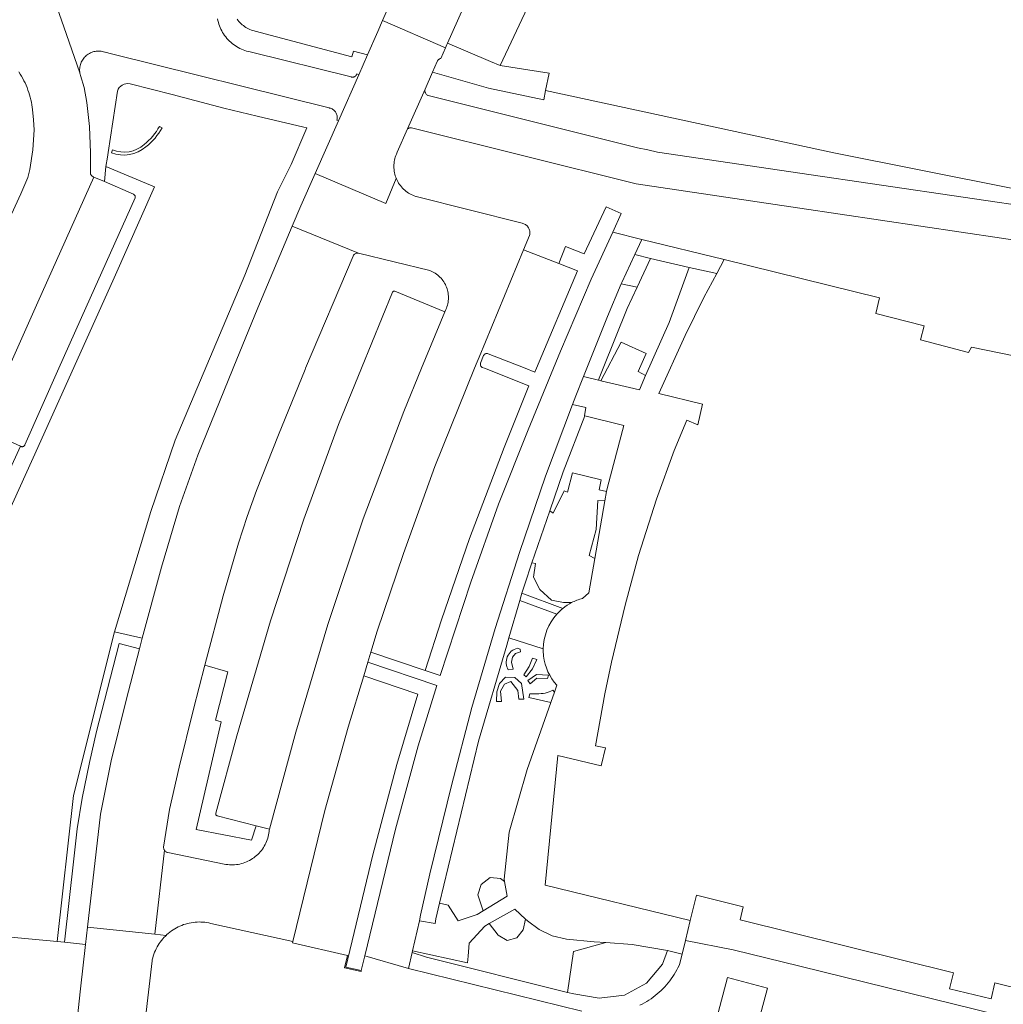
# Model space of a CAD drawing. Extents: x 152825 to 164088, y 457113 to 463005.
# Tile 38 of 256: x 156422 to 156520, y 458936 to 459035. Entities that reach past the tile are written whole.
import ezdxf

# ---------------------------------------------------------------- set-up
doc = ezdxf.new("R2010")
doc.units = 0
doc.header["$LTSCALE"] = 0.5
for name, color, linetype, lineweight in [('B-PV-VH-GESLOTENVERHARDING_KUNSTSTOF-GV', 251, 'CONTINUOUS', 18), ('B-PV-VH-ONVERHARD-GV', 251, 'CONTINUOUS', 18), ('B-PV-VH-ONVERHARD_BOOMSCHORS-GV', 251, 'CONTINUOUS', 18), ('B-PV-VH-ONVERHARD_ZAND-GV', 251, 'CONTINUOUS', 18), ('B-PV-VH-OPENVERHARDING_BETONSTRAATSTEEN-GV', 251, 'CONTINUOUS', 18), ('B-PV-VH-OPENVERHARDING_STRAATBAKSTEEN-GV', 251, 'CONTINUOUS', 18)]:
    doc.layers.add(name, color=color, linetype=linetype, lineweight=lineweight)

msp = doc.modelspace()

# ---------------------------------------------------------------- linework, layer by layer
at = {"layer": 'B-PV-VH-GESLOTENVERHARDING_KUNSTSTOF-GV', "flags": 128}
for points in [[(156479.555, 458981.023), (156478.982, 458981.3), (156479.689, 458983.916), (156479.847, 458986.813), (156480.562, 458986.761), (156480.728, 458987.703), (156479.985, 458987.876), (156480.169, 458988.86), (156477.317, 458989.571), (156476.826, 458987.632), (156476.474, 458987.762), (156475.377, 458985.542), (156475.053, 458985.762), (156473.276, 458980.588), (156473.635, 458980.511), (156473.415, 458979.13), (156474.068, 458977.918), (156475.224, 458976.832), (156476.422, 458976.607), (156477.236, 458976.603)], [(156478.317, 458977.03), (156478.948, 458977.564), (156479.555, 458981.023)]]:
    msp.add_lwpolyline(points, dxfattribs=at)
at = {"layer": 'B-PV-VH-GESLOTENVERHARDING_KUNSTSTOF-GV'}
msp.add_lwpolyline([(156477.236, 458976.603, -0.054483), (156478.317, 458977.03)], format="xyb", dxfattribs=at)
at = {"layer": 'B-PV-VH-ONVERHARD-GV'}
for points in [[(156436.1, 459024.164, -0.100593), (156434.557, 459022.358)], [(156434.749, 459022.128, 0.100183), (156436.362, 459024.018)], [(156431.293, 459021.534, 0.285889), (156434.749, 459022.128)], [(156434.557, 459022.358, -0.286912), (156431.406, 459021.812)]]:
    msp.add_lwpolyline(points, format="xyb", dxfattribs=at)
at = {"layer": 'B-PV-VH-ONVERHARD-GV', "flags": 128}
for points in [[(156436.362, 459024.018), (156436.1, 459024.164)], [(156431.406, 459021.812), (156431.293, 459021.534)]]:
    msp.add_lwpolyline(points, dxfattribs=at)
at = {"layer": 'B-PV-VH-ONVERHARD_BOOMSCHORS-GV', "flags": 128}
msp.add_lwpolyline([(156486.789, 458941.85), (156483.265, 458942.468), (156480.639, 458942.651), (156477.421, 458941.76), (156476.818, 458937.68), (156477.445, 458937.523), (156479.98, 458937.101), (156482.505, 458937.417), (156484.707, 458938.591), (156486.306, 458940.512)], close=True, dxfattribs=at)
at = {"layer": 'B-PV-VH-ONVERHARD_ZAND-GV', "flags": 128}
for points in [[(156463.35, 459029.58), (156468.923, 459027.976), (156474.444, 459026.801), (156474.636, 459027.732), (156474.996, 459029.483), (156470.102, 459030.231), (156469.151, 459030.639), (156464.851, 459032.482), (156464.785, 459032.334), (156464.645, 459032.021), (156464.162, 459030.942), (156464.116, 459030.93), (156464.059, 459030.907), (156464.005, 459030.877), (156463.976, 459030.855), (156463.956, 459030.84), (156463.912, 459030.797), (156463.873, 459030.749), (156463.842, 459030.696), (156463.822, 459030.652)], [(156482.187, 459015.45), (156480.68, 459016.142), (156478.495, 459011.428), (156476.612, 459012.164), (156475.97, 459010.467), (156477.817, 459009.726), (156473.711, 459000), (156473.553, 458999.626), (156472.596, 459000), (156468.895, 459001.446), (156468.85, 459001.467), (156468.802, 459001.48), (156468.753, 459001.486), (156468.704, 459001.483), (156468.655, 459001.473), (156468.609, 459001.455), (156468.567, 459001.43), (156468.529, 459001.398), (156468.496, 459001.361), (156468.47, 459001.319), (156468.451, 459001.272), (156468.15, 459000.524), (156468.134, 459000.475), (156468.126, 459000.423), (156468.125, 459000.372), (156468.133, 459000.32), (156468.148, 459000.271), (156468.171, 459000.224), (156468.201, 459000.181), (156468.236, 459000.144), (156468.278, 459000.112), (156468.313, 459000.092), (156468.545, 459000), (156472.972, 458998.246), (156470.486, 458992.099), (156467.038, 458983.003), (156464.257, 458974.878), (156462.617, 458969.828), (156464.099, 458969.327), (156467.18, 458978.659), (156469.944, 458986.421), (156472.882, 458993.857), (156475.427, 459000), (156476.133, 459001.704), (156479.181, 459008.92), (156481.331, 459013.59)], [(156492.462, 459010.856), (156484.247, 459012.875), (156483.55, 459011.379), (156485.099, 459010.977), (156488.981, 459010.061), (156489.428, 459009.955), (156491.718, 459009.463)], [(156455.958, 459011.507), (156455.89, 459011.508), (156455.823, 459011.5), (156455.757, 459011.485), (156455.693, 459011.462), (156455.632, 459011.431), (156455.576, 459011.394), (156455.524, 459011.351), (156455.477, 459011.301), (156455.437, 459011.247), (156455.416, 459011.211), (156450.675, 459000), (156450.622, 458999.874), (156447.96, 458993.363), (156445.791, 458987.802), (156444.834, 458985.217), (156443.998, 458982.534), (156442.468, 458977.281), (156440.609, 458970.36), (156442.933, 458969.701), (156441.674, 458964.869), (156442.263, 458964.7), (156439.762, 458953.948), (156445.286, 458952.868), (156445.749, 458954.321), (156441.852, 458955.319), (156441.825, 458955.331), (156441.79, 458955.354), (156441.759, 458955.383), (156441.735, 458955.418), (156441.718, 458955.456), (156441.708, 458955.497), (156441.706, 458955.539), (156441.712, 458955.581), (156443.816, 458963.312), (156447.178, 458974.785), (156450.519, 458984.942), (156453.97, 458994.386), (156456.252, 459000), (156459.341, 459007.601), (156459.35, 459007.618), (156459.375, 459007.651), (156459.405, 459007.679), (156459.44, 459007.7), (156459.479, 459007.714), (156459.519, 459007.72), (156459.56, 459007.718), (156459.6, 459007.708), (156464.591, 459005.656), (156464.679, 459005.871), (156464.738, 459006.011), (156464.79, 459006.155), (156464.834, 459006.3), (156464.871, 459006.448), (156464.9, 459006.598), (156464.92, 459006.749), (156464.933, 459006.9), (156464.938, 459007.053), (156464.935, 459007.205), (156464.924, 459007.357), (156464.905, 459007.508), (156464.878, 459007.658), (156464.843, 459007.806), (156464.801, 459007.952), (156464.75, 459008.096), (156464.693, 459008.237), (156464.628, 459008.375), (156464.556, 459008.509), (156464.477, 459008.639), (156464.391, 459008.765), (156464.299, 459008.886), (156464.2, 459009.003), (156464.095, 459009.113), (156463.985, 459009.219), (156463.87, 459009.318), (156463.749, 459009.411), (156463.624, 459009.498), (156463.494, 459009.578), (156463.361, 459009.651), (156463.223, 459009.716), (156463.083, 459009.775), (156463.07, 459009.78)], [(156483.772, 459008.12), (156482.188, 459008.445), (156480.825, 459005.187), (156478.74, 459000), (156478.407, 458999.172), (156479.907, 458998.821), (156479.988, 458999.033), (156480.376, 459000), (156482.783, 459005.99)], [(156482.189, 459002.598), (156480.162, 458998.761), (156483.995, 458997.863), (156484.622, 458999.29), (156483.868, 458999.67), (156484.678, 459001.49)], [(156464.06, 458946.602), (156467.937, 458962.771), (156470.754, 458972.361), (156470.966, 458973.081), (156472.059, 458976.805), (156472.273, 458977.533), (156472.546, 458978.461), (156473.276, 458980.588), (156475.053, 458985.762), (156476.39, 458989.656), (156478.537, 458995.251), (156478.504, 458995.259), (156478.653, 458996.103), (156477.316, 458996.403), (156474.623, 458989.24), (156472.016, 458981.62), (156469.585, 458974.026), (156467.263, 458966.124), (156465.243, 458958.348), (156463.091, 458949.516), (156462.159, 458945.379), (156462.033, 458944.822), (156463.626, 458944.562), (156463.679, 458945.015)], [(156434.382, 458973.044), (156431.599, 458973.67), (156427.505, 458957.344), (156425.895, 458942.758), (156426.627, 458942.69), (156427.546, 458951.003), (156427.894, 458954.007), (156428.38, 458957.084), (156429.118, 458960.623), (156429.826, 458963.728), (156430.606, 458966.816), (156432.074, 458972.505), (156434.104, 458971.98), (156434.349, 458972.922)], [(156463.772, 458968.326), (156456.898, 458970.656), (156456.487, 458969.299), (156461.877, 458967.455), (156459.773, 458960.429), (156457.387, 458951.416), (156454.693, 458940.214), (156456.238, 458939.857), (156456.598, 458941.34), (156459.658, 458953.965), (156461.923, 458962.288)], [(156473.745, 458970.939), (156473.338, 458971.063), (156473.001, 458970.221), (156472.479, 458969.404), (156472.706, 458969.179), (156473.319, 458969.997)], [(156470.236, 458966.744), (156470.15, 458967.752), (156470.537, 458968.453), (156471.18, 458968.716), (156471.87, 458967.824), (156471.951, 458966.947), (156472.46, 458966.974), (156472.235, 458968.532), (156471.559, 458969.117), (156470.637, 458969.145), (156470.034, 458968.528), (156469.758, 458967.705), (156469.742, 458966.744)], [(156474.809, 458969.025), (156474.924, 458969.357), (156473.727, 458969.418), (156472.849, 458968.831), (156473.092, 458968.48), (156473.747, 458969.065)], [(156470.527, 458948.746), (156470.127, 458949.045), (156469.118, 458949.142), (156468.202, 458948.462), (156467.878, 458947.429), (156468.393, 458945.835), (156470.785, 458947.291)], [(156472.638, 458945.007), (156471.56, 458945.99), (156468.99, 458944.547), (156469.894, 458943.39), (156470.788, 458942.86), (156471.753, 458943.142), (156472.409, 458943.919)]]:
    msp.add_lwpolyline(points, close=True, dxfattribs=at)
for points in [[(156473.415, 458979.13), (156473.635, 458980.511), (156473.276, 458980.588), (156472.546, 458978.461), (156472.273, 458977.533), (156476.36, 458976.024)], [(156477.236, 458976.603), (156476.422, 458976.607), (156475.224, 458976.832), (156474.068, 458977.918), (156473.415, 458979.13)], [(156475.766, 458975.46), (156472.059, 458976.805), (156470.966, 458973.081), (156474.396, 458971.985)], [(156470.901, 458969.889), (156471.403, 458969.973), (156471.24, 458970.661), (156471.33, 458971.154), (156471.616, 458971.512), (156472.117, 458971.696), (156472.088, 458971.965)], [(156472.088, 458971.965), (156471.817, 458972.046)], [(156475.508, 458967.664), (156475.36, 458967.867)], [(156473.763, 458967.506), (156473.048, 458967.482), (156472.958, 458967.115), (156475.147, 458966.636), (156475.508, 458967.664)], [(156484.051, 458936.393), (156484.281, 458936.51), (156484.508, 458936.635), (156484.731, 458936.766), (156484.95, 458936.904), (156485.165, 458937.049), (156485.374, 458937.201), (156485.58, 458937.359), (156485.78, 458937.523), (156485.975, 458937.693), (156486.164, 458937.869), (156486.348, 458938.051), (156486.527, 458938.239), (156486.699, 458938.432), (156486.865, 458938.63), (156487.026, 458938.833), (156487.179, 458939.041), (156487.327, 458939.254), (156487.467, 458939.472), (156487.601, 458939.693), (156487.728, 458939.919), (156487.848, 458940.148), (156487.961, 458940.381), (156488.006, 458940.479), (156488.256, 458941.5), (156486.792, 458941.858), (156486.789, 458941.85), (156486.306, 458940.512), (156484.707, 458938.591), (156482.505, 458937.417), (156479.98, 458937.101), (156477.445, 458937.523), (156476.818, 458937.68), (156462.763, 458941.195), (156461.321, 458941.663), (156460.96, 458940.059), (156478.251, 458935.812)]]:
    msp.add_lwpolyline(points, dxfattribs=at)
at = {"layer": 'B-PV-VH-ONVERHARD_ZAND-GV'}
for points in [[(156476.36, 458976.024, -0.049916), (156477.236, 458976.603)], [(156474.396, 458971.985, -0.181085), (156475.766, 458975.46)], [(156471.817, 458972.046, 0.506136), (156470.901, 458969.889)], [(156475.36, 458967.867, -0.139716), (156473.763, 458967.506)]]:
    msp.add_lwpolyline(points, format="xyb", dxfattribs=at)
at = {"layer": 'B-PV-VH-OPENVERHARDING_BETONSTRAATSTEEN-GV', "flags": 128}
for points in [[(156458.895, 459035.918), (156458.372, 459034.73), (156464.645, 459032.021), (156464.785, 459032.334), (156464.851, 459032.482), (156473.244, 459051.25), (156466.895, 459054.071)], [(156470.102, 459030.231), (156474.722, 459040.078), (156478.509, 459048.718), (156477.453, 459049.196), (156477.44, 459049.202), (156473.837, 459050.899), (156473.817, 459050.909), (156473.761, 459050.942), (156473.709, 459050.981), (156473.663, 459051.027), (156473.623, 459051.078), (156473.589, 459051.134), (156473.562, 459051.194), (156473.543, 459051.256), (156473.531, 459051.32), (156473.527, 459051.385), (156473.532, 459051.45), (156473.544, 459051.514), (156473.564, 459051.576), (156473.38, 459051.189), (156473.244, 459051.25), (156464.851, 459032.482), (156469.151, 459030.639)], [(156456.864, 459031.311), (156455.987, 459029.319), (156453.96, 459024.72), (156451.642, 459019.461), (156458.689, 459016.466), (156459.725, 459018.968), (156459.682, 459019.077), (156459.631, 459019.227), (156459.588, 459019.38), (156459.553, 459019.535), (156459.525, 459019.691), (156459.506, 459019.848), (156459.494, 459020.006), (156459.49, 459020.165), (156459.495, 459020.323), (156459.507, 459020.482), (156459.527, 459020.639), (156459.556, 459020.795), (156459.592, 459020.949), (156459.636, 459021.102), (156459.687, 459021.252), (156459.746, 459021.399), (156459.834, 459021.599), (156460.849, 459023.904), (156462.607, 459027.894), (156463.35, 459029.58), (156463.822, 459030.652), (156463.842, 459030.696), (156463.873, 459030.749), (156463.912, 459030.797), (156463.956, 459030.84), (156463.976, 459030.855), (156464.005, 459030.877), (156464.059, 459030.907), (156464.116, 459030.93), (156464.162, 459030.942), (156464.645, 459032.021), (156458.372, 459034.73), (156457.884, 459033.623)], [(156458.689, 459016.466), (156451.642, 459019.461), (156450.211, 459016.214), (156449.354, 459014.181), (156455.958, 459011.507), (156463.07, 459009.78), (156463.083, 459009.775), (156463.223, 459009.716), (156463.361, 459009.651), (156463.494, 459009.578), (156463.624, 459009.498), (156463.749, 459009.411), (156463.87, 459009.318), (156463.985, 459009.219), (156464.095, 459009.113), (156464.2, 459009.003), (156464.299, 459008.886), (156464.391, 459008.765), (156464.477, 459008.639), (156464.556, 459008.509), (156464.628, 459008.375), (156464.693, 459008.237), (156464.75, 459008.096), (156464.801, 459007.952), (156464.843, 459007.806), (156464.878, 459007.658), (156464.905, 459007.508), (156464.924, 459007.357), (156464.935, 459007.205), (156464.938, 459007.053), (156464.933, 459006.9), (156464.92, 459006.749), (156464.9, 459006.598), (156464.871, 459006.448), (156464.834, 459006.3), (156464.79, 459006.155), (156464.738, 459006.011), (156464.679, 459005.871), (156464.591, 459005.656), (156462.262, 459000), (156460.484, 458995.682), (156456.426, 458984.974), (156452.904, 458974.409), (156449.706, 458963.683), (156447.088, 458953.979), (156447.05, 458953.839), (156447.041, 458953.75), (156447.018, 458953.578), (156446.988, 458953.408), (156446.949, 458953.24), (156446.902, 458953.073), (156446.848, 458952.908), (156446.787, 458952.747), (156446.718, 458952.588), (156446.641, 458952.433), (156446.558, 458952.281), (156446.468, 458952.133), (156446.37, 458951.99), (156446.267, 458951.851), (156446.157, 458951.718), (156446.041, 458951.589), (156445.92, 458951.466), (156445.792, 458951.349), (156445.66, 458951.238), (156445.522, 458951.133), (156445.38, 458951.034), (156445.233, 458950.942), (156445.082, 458950.857), (156444.928, 458950.779), (156444.77, 458950.709), (156444.609, 458950.645), (156444.445, 458950.589), (156444.279, 458950.541), (156444.111, 458950.501), (156443.941, 458950.468), (156443.769, 458950.443), (156443.597, 458950.426), (156443.424, 458950.418), (156443.251, 458950.417), (156443.078, 458950.424), (156442.906, 458950.439), (156442.734, 458950.462), (156442.564, 458950.493), (156436.943, 458951.636), (156436.896, 458951.647), (156436.834, 458951.669), (156436.775, 458951.698), (156436.721, 458951.735), (156436.671, 458951.777), (156436.627, 458951.826), (156436.589, 458951.879), (156435.636, 458943.496), (156436.755, 458943.377), (156436.826, 458943.445), (156436.973, 458943.574), (156437.126, 458943.698), (156437.284, 458943.815), (156437.446, 458943.926), (156437.613, 458944.03), (156437.784, 458944.127), (156437.958, 458944.217), (156438.136, 458944.3), (156438.318, 458944.375), (156438.502, 458944.444), (156438.689, 458944.504), (156438.878, 458944.557), (156439.069, 458944.602), (156439.262, 458944.64), (156439.456, 458944.669), (156439.651, 458944.691), (156439.847, 458944.704), (156440.044, 458944.71), (156440.24, 458944.707), (156440.436, 458944.697), (156440.632, 458944.679), (156440.827, 458944.652), (156441.02, 458944.618), (156441.212, 458944.576), (156449.402, 458942.754), (156452.615, 458955.835), (156454.935, 458964.179), (156456.487, 458969.299), (156456.898, 458970.656), (156457.201, 458971.657), (156457.833, 458973.743), (156460.442, 458981.519), (156463.584, 458990.194), (156467.547, 459000), (156467.809, 459000.648), (156467.996, 459001.11), (156472.433, 459011.843), (156473.026, 459013.276), (156473.046, 459013.362), (156473.058, 459013.45), (156473.062, 459013.539), (156473.058, 459013.627), (156473.046, 459013.715), (156473.027, 459013.802), (156472.999, 459013.886), (156472.964, 459013.968), (156472.922, 459014.045), (156472.873, 459014.119), (156472.818, 459014.189), (156472.756, 459014.253), (156472.689, 459014.311), (156472.617, 459014.363), (156472.541, 459014.408), (156472.461, 459014.446), (156472.378, 459014.477), (156472.295, 459014.499), (156461.71, 459017.152), (156461.669, 459017.165), (156461.519, 459017.217), (156461.372, 459017.277), (156461.229, 459017.345), (156461.089, 459017.419), (156460.953, 459017.501), (156460.821, 459017.589), (156460.694, 459017.683), (156460.571, 459017.784), (156460.455, 459017.892), (156460.343, 459018.004), (156460.237, 459018.123), (156460.138, 459018.246), (156460.045, 459018.374), (156459.958, 459018.507), (156459.878, 459018.644), (156459.806, 459018.785), (156459.74, 459018.93), (156459.725, 459018.968)], [(156455.958, 459011.507), (156449.354, 459014.181), (156445.924, 459006.038), (156443.456, 459000), (156439.916, 458991.337), (156438.108, 458986.204), (156436.301, 458980.142), (156434.382, 458973.044), (156434.349, 458972.922), (156434.104, 458971.98), (156432.771, 458966.848), (156431.28, 458960.797), (156430.216, 458955.471), (156428.927, 458944.207), (156435.636, 458943.496), (156436.589, 458951.879), (156436.558, 458951.936), (156436.534, 458951.997), (156436.518, 458952.061), (156436.51, 458952.126), (156436.509, 458952.191), (156437.101, 458955.953), (156438.067, 458960.16), (156439.482, 458965.956), (156440.609, 458970.36), (156442.468, 458977.281), (156443.998, 458982.534), (156444.834, 458985.217), (156445.791, 458987.802), (156447.96, 458993.363), (156450.622, 458999.874), (156450.675, 459000), (156455.416, 459011.211), (156455.437, 459011.247), (156455.477, 459011.301), (156455.524, 459011.351), (156455.576, 459011.394), (156455.632, 459011.431), (156455.693, 459011.462), (156455.757, 459011.485), (156455.823, 459011.5), (156455.89, 459011.508)], [(156484.247, 459012.875), (156481.331, 459013.59), (156479.181, 459008.92), (156476.133, 459001.704), (156475.427, 459000), (156472.882, 458993.857), (156469.944, 458986.421), (156467.18, 458978.659), (156464.099, 458969.327), (156462.617, 458969.828), (156457.201, 458971.657), (156456.898, 458970.656), (156463.772, 458968.326), (156461.923, 458962.288), (156459.658, 458953.965), (156456.598, 458941.34), (156460.96, 458940.059), (156461.321, 458941.663), (156461.359, 458941.83), (156462.033, 458944.822), (156462.159, 458945.379), (156463.091, 458949.516), (156465.243, 458958.348), (156467.263, 458966.124), (156469.585, 458974.026), (156472.016, 458981.62), (156474.623, 458989.24), (156477.316, 458996.403), (156477.639, 458997.262), (156478.407, 458999.172), (156478.74, 459000), (156480.825, 459005.187), (156482.188, 459008.445), (156482.235, 459008.556), (156483.55, 459011.379)], [(156475.97, 459010.467), (156472.433, 459011.843), (156467.996, 459001.11), (156467.809, 459000.648), (156467.547, 459000), (156463.584, 458990.194), (156460.442, 458981.519), (156457.833, 458973.743), (156457.201, 458971.657), (156462.617, 458969.828), (156464.257, 458974.878), (156467.038, 458983.003), (156470.486, 458992.099), (156472.972, 458998.246), (156468.545, 459000), (156468.313, 459000.092), (156468.278, 459000.112), (156468.236, 459000.144), (156468.201, 459000.181), (156468.171, 459000.224), (156468.148, 459000.271), (156468.133, 459000.32), (156468.125, 459000.372), (156468.126, 459000.423), (156468.134, 459000.475), (156468.15, 459000.524), (156468.451, 459001.272), (156468.47, 459001.319), (156468.496, 459001.361), (156468.529, 459001.398), (156468.567, 459001.43), (156468.609, 459001.455), (156468.655, 459001.473), (156468.704, 459001.483), (156468.753, 459001.486), (156468.802, 459001.48), (156468.85, 459001.467), (156468.895, 459001.446), (156472.596, 459000), (156473.553, 458999.626), (156473.711, 459000), (156477.817, 459009.726)], [(156485.099, 459010.977), (156483.55, 459011.379), (156482.235, 459008.556), (156482.188, 459008.445), (156483.772, 459008.12)], [(156459.56, 459007.718), (156459.519, 459007.72), (156459.479, 459007.714), (156459.44, 459007.7), (156459.405, 459007.679), (156459.375, 459007.651), (156459.35, 459007.618), (156459.341, 459007.601), (156456.252, 459000), (156453.97, 458994.386), (156450.519, 458984.942), (156447.178, 458974.785), (156443.816, 458963.312), (156441.712, 458955.581), (156441.706, 458955.539), (156441.708, 458955.497), (156441.718, 458955.456), (156441.735, 458955.418), (156441.759, 458955.383), (156441.79, 458955.354), (156441.825, 458955.331), (156441.852, 458955.319), (156445.749, 458954.321), (156447.088, 458953.979), (156449.706, 458963.683), (156452.904, 458974.409), (156456.426, 458984.974), (156460.484, 458995.682), (156462.262, 459000), (156464.591, 459005.656), (156459.6, 459007.708)], [(156426.627, 458942.69), (156428.726, 458942.45), (156428.927, 458944.207), (156430.216, 458955.471), (156431.28, 458960.797), (156432.771, 458966.848), (156434.104, 458971.98), (156432.074, 458972.505), (156430.606, 458966.816), (156429.826, 458963.728), (156429.118, 458960.623), (156428.38, 458957.084), (156427.894, 458954.007), (156427.546, 458951.003)], [(156442.933, 458969.701), (156440.609, 458970.36), (156439.482, 458965.956), (156438.067, 458960.16), (156437.101, 458955.953), (156436.509, 458952.191), (156436.51, 458952.126), (156436.518, 458952.061), (156436.534, 458951.997), (156436.558, 458951.936), (156436.589, 458951.879), (156436.627, 458951.826), (156436.671, 458951.777), (156436.721, 458951.735), (156436.775, 458951.698), (156436.834, 458951.669), (156436.896, 458951.647), (156436.943, 458951.636), (156442.564, 458950.493), (156442.734, 458950.462), (156442.906, 458950.439), (156443.078, 458950.424), (156443.251, 458950.417), (156443.424, 458950.418), (156443.597, 458950.426), (156443.769, 458950.443), (156443.941, 458950.468), (156444.111, 458950.501), (156444.279, 458950.541), (156444.445, 458950.589), (156444.609, 458950.645), (156444.77, 458950.709), (156444.928, 458950.779), (156445.082, 458950.857), (156445.233, 458950.942), (156445.38, 458951.034), (156445.522, 458951.133), (156445.66, 458951.238), (156445.792, 458951.349), (156445.92, 458951.466), (156446.041, 458951.589), (156446.157, 458951.718), (156446.267, 458951.851), (156446.37, 458951.99), (156446.468, 458952.133), (156446.558, 458952.281), (156446.641, 458952.433), (156446.718, 458952.588), (156446.787, 458952.747), (156446.848, 458952.908), (156446.902, 458953.073), (156446.949, 458953.24), (156446.988, 458953.408), (156447.018, 458953.578), (156447.041, 458953.75), (156447.05, 458953.839), (156447.088, 458953.979), (156445.749, 458954.321), (156445.286, 458952.868), (156439.762, 458953.948), (156442.263, 458964.7), (156441.674, 458964.869)], [(156461.877, 458967.455), (156456.487, 458969.299), (156454.935, 458964.179), (156452.615, 458955.835), (156449.402, 458942.754), (156449.368, 458942.619), (156454.853, 458941.356), (156454.578, 458940.138), (156456.216, 458939.76), (156456.238, 458939.857), (156454.693, 458940.214), (156457.387, 458951.416), (156459.773, 458960.429)], [(156531.058, 458935.768), (156519.487, 458938.635), (156519.101, 458937.043), (156514.957, 458938.047), (156515.343, 458939.641), (156494.04, 458944.939), (156494.357, 458946.231), (156489.695, 458947.375), (156489.075, 458944.85), (156488.59, 458942.868), (156493.35, 458941.932), (156500, 458940.297), (156526.346, 458933.817), (156529.143, 458932.942), (156529.411, 458934.278), (156530.267, 458934.096), (156530.752, 458934.212)], [(156492.775, 458939.159), (156496.775, 458938.114), (156495.713, 458934.151), (156491.73, 458935.129)]]:
    msp.add_lwpolyline(points, close=True, dxfattribs=at)
for points in [[(156421.016, 459000), (156423.95, 459006.592), (156429.558, 459019.102), (156429.493, 459019.13), (156429.44, 459019.15), (156429.391, 459019.177), (156429.345, 459019.21), (156429.305, 459019.25), (156429.271, 459019.295), (156429.244, 459019.345), (156429.223, 459019.397), (156429.211, 459019.452), (156429.206, 459019.508), (156429.208, 459019.55), (156429.213, 459021.53), (156429.11, 459024.141), (156428.855, 459026.533), (156428.584, 459028.047), (156428.216, 459029.243), (156428.183, 459029.361), (156428.157, 459029.48), (156428.152, 459029.519), (156426.549, 459034.097), (156425.257, 459037.838)], [(156425.257, 459037.838), (156426.549, 459034.097), (156428.152, 459029.519), (156428.14, 459029.601), (156428.13, 459029.723), (156428.129, 459029.846), (156428.135, 459029.968), (156428.15, 459030.089), (156428.172, 459030.209), (156428.202, 459030.328), (156428.24, 459030.444), (156428.286, 459030.558), (156428.338, 459030.668), (156428.398, 459030.775), (156428.465, 459030.878), (156428.538, 459030.975), (156428.617, 459031.069), (156428.703, 459031.156), (156428.793, 459031.238), (156428.889, 459031.314), (156428.99, 459031.383), (156429.095, 459031.446), (156429.204, 459031.501), (156429.317, 459031.549), (156429.432, 459031.59), (156429.55, 459031.624), (156429.669, 459031.649), (156429.79, 459031.667), (156429.912, 459031.676), (156430.035, 459031.678), (156430.157, 459031.672), (156430.278, 459031.657), (156430.398, 459031.635), (156430.517, 459031.605), (156430.633, 459031.567), (156430.664, 459031.556), (156431.299, 459031.398), (156453.035, 459026), (156453.069, 459025.994), (156453.154, 459025.972), (156453.237, 459025.942), (156453.317, 459025.906), (156453.393, 459025.862), (156453.465, 459025.811), (156453.532, 459025.754), (156453.593, 459025.691), (156453.649, 459025.623), (156453.698, 459025.55), (156453.74, 459025.473), (156453.776, 459025.393), (156453.803, 459025.309), (156453.823, 459025.223), (156453.835, 459025.136), (156453.839, 459025.049), (156453.835, 459024.961), (156453.824, 459024.874), (156453.804, 459024.788), (156453.96, 459024.72), (156455.987, 459029.319), (156455.798, 459029.402), (156455.791, 459029.379), (156455.768, 459029.324), (156455.738, 459029.273), (156455.701, 459029.226), (156455.659, 459029.185), (156455.611, 459029.149), (156455.559, 459029.121), (156455.503, 459029.099), (156455.446, 459029.086), (156455.387, 459029.08), (156455.327, 459029.082), (156455.269, 459029.092), (156455.212, 459029.11), (156445.291, 459031.563), (156445.139, 459031.591), (156444.961, 459031.632), (156444.785, 459031.68), (156444.612, 459031.736), (156444.441, 459031.8), (156444.273, 459031.871), (156444.109, 459031.949), (156443.948, 459032.034), (156443.791, 459032.127), (156443.638, 459032.226), (156443.49, 459032.332), (156443.346, 459032.444), (156443.208, 459032.562), (156443.075, 459032.687), (156442.947, 459032.817), (156442.825, 459032.952), (156442.71, 459033.093), (156442.6, 459033.239), (156442.498, 459033.389), (156442.402, 459033.544), (156442.312, 459033.703), (156442.23, 459033.865), (156442.155, 459034.031), (156442.087, 459034.201), (156442.027, 459034.373), (156441.975, 459034.547), (156441.93, 459034.724), (156441.893, 459034.902)], [(156441.893, 459034.902), (156441.93, 459034.724), (156441.975, 459034.547), (156442.027, 459034.373), (156442.087, 459034.201), (156442.155, 459034.031), (156442.23, 459033.865), (156442.312, 459033.703), (156442.402, 459033.544), (156442.498, 459033.389), (156442.6, 459033.239), (156442.71, 459033.093), (156442.825, 459032.952), (156442.947, 459032.817), (156443.075, 459032.687), (156443.208, 459032.562), (156443.346, 459032.444), (156443.49, 459032.332), (156443.638, 459032.226), (156443.791, 459032.127), (156443.948, 459032.034), (156444.109, 459031.949), (156444.273, 459031.871), (156444.441, 459031.8), (156444.612, 459031.736), (156444.785, 459031.68), (156444.961, 459031.632), (156445.139, 459031.591), (156445.291, 459031.563), (156455.212, 459029.11), (156455.269, 459029.092), (156455.327, 459029.082), (156455.387, 459029.08), (156455.446, 459029.086), (156455.503, 459029.099), (156455.559, 459029.121), (156455.611, 459029.149), (156455.659, 459029.185), (156455.701, 459029.226), (156455.738, 459029.273), (156455.768, 459029.324), (156455.791, 459029.379), (156455.798, 459029.402), (156455.987, 459029.319), (156456.864, 459031.311), (156455.471, 459031.673), (156455.287, 459031.091), (156445.634, 459033.678), (156445.56, 459033.695), (156445.412, 459033.735), (156445.267, 459033.782), (156445.125, 459033.837), (156444.986, 459033.899), (156444.85, 459033.969), (156444.718, 459034.045), (156444.59, 459034.129), (156444.467, 459034.219), (156444.348, 459034.315), (156444.235, 459034.417), (156444.127, 459034.525), (156444.025, 459034.639), (156443.93, 459034.758), (156443.84, 459034.882)], [(156437.353, 459027.352), (156442.515, 459025.991), (156445.856, 459025.197), (156450.518, 459024.089), (156450.792, 459024.023), (156449.239, 459020.353), (156447.872, 459017.634), (156444.609, 459009.296), (156437.66, 458992.839), (156435.226, 458985.707), (156431.599, 458973.67), (156434.382, 458973.044), (156436.301, 458980.142), (156438.108, 458986.204), (156439.916, 458991.337), (156443.456, 459000), (156445.924, 459006.038), (156449.354, 459014.181), (156450.211, 459016.214), (156451.642, 459019.461), (156453.96, 459024.72), (156453.804, 459024.788), (156453.824, 459024.874), (156453.835, 459024.961), (156453.839, 459025.049), (156453.835, 459025.136), (156453.823, 459025.223), (156453.803, 459025.309), (156453.776, 459025.393), (156453.74, 459025.473), (156453.698, 459025.55), (156453.649, 459025.623), (156453.593, 459025.691), (156453.532, 459025.754), (156453.465, 459025.811), (156453.393, 459025.862), (156453.317, 459025.906), (156453.237, 459025.942), (156453.154, 459025.972), (156453.069, 459025.994), (156453.035, 459026), (156431.299, 459031.398), (156430.664, 459031.556), (156430.633, 459031.567), (156430.517, 459031.605), (156430.398, 459031.635), (156430.278, 459031.657), (156430.157, 459031.672), (156430.035, 459031.678), (156429.912, 459031.676), (156429.79, 459031.667), (156429.669, 459031.649), (156429.55, 459031.624), (156429.432, 459031.59), (156429.317, 459031.549), (156429.204, 459031.501), (156429.095, 459031.446), (156428.99, 459031.383), (156428.889, 459031.314), (156428.793, 459031.238), (156428.703, 459031.156), (156428.617, 459031.069), (156428.538, 459030.975), (156428.465, 459030.878), (156428.398, 459030.775), (156428.338, 459030.668), (156428.286, 459030.558), (156428.24, 459030.444), (156428.202, 459030.328), (156428.172, 459030.209), (156428.15, 459030.089), (156428.135, 459029.968), (156428.129, 459029.846), (156428.13, 459029.723), (156428.14, 459029.601), (156428.152, 459029.519), (156428.157, 459029.48), (156428.183, 459029.361), (156428.216, 459029.243), (156428.584, 459028.047), (156428.855, 459026.533), (156429.11, 459024.141), (156429.213, 459021.53), (156429.208, 459019.55), (156429.206, 459019.508), (156429.211, 459019.452), (156429.223, 459019.397), (156429.244, 459019.345), (156429.271, 459019.295), (156429.305, 459019.25), (156429.345, 459019.21), (156429.391, 459019.177), (156429.44, 459019.15), (156429.493, 459019.13), (156429.558, 459019.102), (156430.61, 459018.647), (156430.734, 459020.147), (156430.892, 459021.074), (156430.967, 459021.561), (156431.9, 459027.676)], [(156422.044, 459029.593), (156422.184, 459029.381), (156422.318, 459029.165), (156422.444, 459028.945), (156422.564, 459028.722), (156422.677, 459028.494), (156422.782, 459028.263), (156422.88, 459028.029), (156422.971, 459027.792), (156423.054, 459027.552), (156423.129, 459027.31), (156423.197, 459027.066), (156423.257, 459026.819), (156423.31, 459026.571), (156423.354, 459026.321), (156423.39, 459026.07), (156423.416, 459025.848), (156423.517, 459024.811), (156423.589, 459023.811), (156423.463, 459021.82), (156423.153, 459019.839), (156422.94, 459019.046), (156422.253, 459017.417), (156421.326, 459015.385)], [(156421.326, 459015.385), (156422.253, 459017.417), (156422.94, 459019.046), (156423.153, 459019.839), (156423.463, 459021.82), (156423.589, 459023.811), (156423.517, 459024.811), (156423.416, 459025.848), (156423.39, 459026.07), (156423.354, 459026.321), (156423.31, 459026.571), (156423.257, 459026.819), (156423.197, 459027.066), (156423.129, 459027.31), (156423.054, 459027.552), (156422.971, 459027.792), (156422.88, 459028.029), (156422.782, 459028.263), (156422.677, 459028.494), (156422.564, 459028.722), (156422.444, 459028.945), (156422.318, 459029.165), (156422.184, 459029.381), (156422.044, 459029.593)], [(156529.958, 459016.22), (156503.41, 459021.504), (156474.636, 459027.732), (156474.444, 459026.801), (156468.923, 459027.976), (156463.35, 459029.58), (156462.607, 459027.894), (156462.594, 459027.827), (156462.589, 459027.76), (156462.592, 459027.692), (156462.602, 459027.626), (156462.621, 459027.561), (156462.647, 459027.499), (156462.68, 459027.44), (156462.72, 459027.386), (156462.766, 459027.337), (156462.818, 459027.293), (156462.874, 459027.257), (156462.927, 459027.23), (156473.962, 459024.474), (156483.824, 459022.01), (156484.827, 459021.805), (156485.813, 459021.585), (156500, 459019.497), (156524.453, 459015.897)], [(156433.158, 459028.405), (156437.353, 459027.352)], [(156524.453, 459015.897), (156500, 459019.497), (156485.813, 459021.585), (156484.827, 459021.805), (156483.824, 459022.01), (156473.962, 459024.474), (156462.927, 459027.23), (156462.874, 459027.257), (156462.818, 459027.293), (156462.766, 459027.337), (156462.72, 459027.386), (156462.68, 459027.44), (156462.647, 459027.499), (156462.621, 459027.561), (156462.602, 459027.626), (156462.592, 459027.692), (156462.589, 459027.76), (156462.594, 459027.827), (156462.607, 459027.894), (156460.849, 459023.904), (156460.881, 459023.928), (156460.939, 459023.962), (156460.999, 459023.989), (156461.063, 459024.009), (156461.129, 459024.021), (156461.195, 459024.025), (156461.262, 459024.021), (156483.664, 459018.43), (156500, 459015.994), (156524.179, 459012.389)], [(156524.179, 459012.389), (156500, 459015.994), (156483.664, 459018.43), (156461.262, 459024.021), (156461.195, 459024.025), (156461.129, 459024.021), (156461.063, 459024.009), (156460.999, 459023.989), (156460.939, 459023.962), (156460.881, 459023.928), (156460.849, 459023.904), (156459.834, 459021.599), (156459.746, 459021.399), (156459.687, 459021.252), (156459.636, 459021.102), (156459.592, 459020.949), (156459.556, 459020.795), (156459.527, 459020.639), (156459.507, 459020.482), (156459.495, 459020.323), (156459.49, 459020.165), (156459.494, 459020.006), (156459.506, 459019.848), (156459.525, 459019.691), (156459.553, 459019.535), (156459.588, 459019.38), (156459.631, 459019.227), (156459.682, 459019.077), (156459.725, 459018.968), (156459.74, 459018.93), (156459.806, 459018.785), (156459.878, 459018.644), (156459.958, 459018.507), (156460.045, 459018.374), (156460.138, 459018.246), (156460.237, 459018.123), (156460.343, 459018.004), (156460.455, 459017.892), (156460.571, 459017.784), (156460.694, 459017.683), (156460.821, 459017.589), (156460.953, 459017.501), (156461.089, 459017.419), (156461.229, 459017.345), (156461.372, 459017.277), (156461.519, 459017.217), (156461.669, 459017.165), (156461.71, 459017.152), (156472.295, 459014.499), (156472.378, 459014.477), (156472.461, 459014.446), (156472.541, 459014.408), (156472.617, 459014.363), (156472.689, 459014.311), (156472.756, 459014.253), (156472.818, 459014.189), (156472.873, 459014.119), (156472.922, 459014.045), (156472.964, 459013.968), (156472.999, 459013.886), (156473.027, 459013.802), (156473.046, 459013.715), (156473.058, 459013.627), (156473.062, 459013.539), (156473.058, 459013.45), (156473.046, 459013.362), (156473.026, 459013.276), (156472.433, 459011.843), (156475.97, 459010.467), (156476.612, 459012.164), (156478.495, 459011.428), (156480.68, 459016.142), (156482.187, 459015.45), (156481.331, 459013.59), (156484.247, 459012.875), (156492.462, 459010.856), (156507.976, 459007.049), (156507.585, 459005.466), (156512.41, 459004.248), (156512.038, 459002.853), (156516.829, 459001.597), (156517.154, 459002.108), (156523.002, 459000.911)], [(156417.137, 458977.077), (156423.96, 458992.089), (156431.582, 459009.029), (156435.602, 459018.121), (156430.734, 459020.147), (156430.61, 459018.647), (156433.493, 459017.399), (156433.504, 459017.394), (156433.547, 459017.371), (156433.585, 459017.341), (156433.618, 459017.305), (156433.645, 459017.264), (156433.665, 459017.22), (156433.677, 459017.172), (156433.681, 459017.124), (156433.677, 459017.075), (156433.665, 459017.028), (156428.762, 459006.052), (156426.06, 459000), (156422.651, 458992.367), (156422.641, 458992.342), (156422.617, 458992.3), (156422.586, 458992.263), (156422.55, 458992.231), (156422.509, 458992.205), (156422.464, 458992.187), (156422.417, 458992.176), (156422.369, 458992.173), (156422.321, 458992.178), (156422.274, 458992.191), (156422.23, 458992.211), (156422.219, 458992.216), (156421.032, 458989.598)], [(156418.759, 458993.783), (156422.219, 458992.216), (156422.23, 458992.211), (156422.274, 458992.191), (156422.321, 458992.178), (156422.369, 458992.173), (156422.417, 458992.176), (156422.464, 458992.187), (156422.509, 458992.205), (156422.55, 458992.231), (156422.586, 458992.263), (156422.617, 458992.3), (156422.641, 458992.342), (156422.651, 458992.367), (156426.06, 459000), (156428.762, 459006.052), (156433.665, 459017.028), (156433.677, 459017.075), (156433.681, 459017.124), (156433.677, 459017.172), (156433.665, 459017.22), (156433.645, 459017.264), (156433.618, 459017.305), (156433.585, 459017.341), (156433.547, 459017.371), (156433.504, 459017.394), (156433.493, 459017.399), (156430.61, 459018.647), (156429.558, 459019.102), (156423.95, 459006.592), (156421.016, 459000)], [(156434.7, 458935.136), (156435.353, 458940.836), (156435.374, 458940.933), (156435.42, 458941.124), (156435.474, 458941.313), (156435.536, 458941.499), (156435.606, 458941.683), (156435.683, 458941.863), (156435.767, 458942.041), (156435.858, 458942.215), (156435.957, 458942.385), (156436.062, 458942.551), (156436.174, 458942.712), (156436.292, 458942.869), (156436.416, 458943.021), (156436.547, 458943.168), (156436.684, 458943.309), (156436.755, 458943.377), (156435.636, 458943.496), (156428.927, 458944.207), (156428.726, 458942.45), (156428.222, 458938.049), (156427.776, 458934.006)], [(156478.251, 458935.812), (156460.96, 458940.059), (156456.598, 458941.34), (156456.238, 458939.857), (156456.216, 458939.76), (156454.578, 458940.138), (156454.853, 458941.356), (156449.368, 458942.619), (156449.402, 458942.754), (156441.212, 458944.576), (156441.02, 458944.618), (156440.827, 458944.652), (156440.632, 458944.679), (156440.436, 458944.697), (156440.24, 458944.707), (156440.044, 458944.71), (156439.847, 458944.704), (156439.651, 458944.691), (156439.456, 458944.669), (156439.262, 458944.64), (156439.069, 458944.602), (156438.878, 458944.557), (156438.689, 458944.504), (156438.502, 458944.444), (156438.318, 458944.375), (156438.136, 458944.3), (156437.958, 458944.217), (156437.784, 458944.127), (156437.613, 458944.03), (156437.446, 458943.926), (156437.284, 458943.815), (156437.126, 458943.698), (156436.973, 458943.574), (156436.826, 458943.445), (156436.755, 458943.377), (156436.684, 458943.309), (156436.547, 458943.168), (156436.416, 458943.021), (156436.292, 458942.869), (156436.174, 458942.712), (156436.062, 458942.551), (156435.957, 458942.385), (156435.858, 458942.215), (156435.767, 458942.041), (156435.683, 458941.863), (156435.606, 458941.683), (156435.536, 458941.499), (156435.474, 458941.313), (156435.42, 458941.124), (156435.374, 458940.933), (156435.353, 458940.836), (156434.7, 458935.136)], [(156413.135, 458934.88), (156426.341, 458933.73), (156427.732, 458933.609), (156427.776, 458934.006), (156428.222, 458938.049), (156428.726, 458942.45), (156426.627, 458942.69), (156425.895, 458942.758), (156415.127, 458943.763)], [(156526.346, 458933.817), (156500, 458940.297), (156493.35, 458941.932), (156488.59, 458942.868), (156488.256, 458941.5), (156488.006, 458940.479), (156487.961, 458940.381), (156487.848, 458940.148), (156487.728, 458939.919), (156487.601, 458939.693), (156487.467, 458939.472), (156487.327, 458939.254), (156487.179, 458939.041), (156487.026, 458938.833), (156486.865, 458938.63), (156486.699, 458938.432), (156486.527, 458938.239), (156486.348, 458938.051), (156486.164, 458937.869), (156485.975, 458937.693), (156485.78, 458937.523), (156485.58, 458937.359), (156485.374, 458937.201), (156485.165, 458937.049), (156484.95, 458936.904), (156484.731, 458936.766), (156484.508, 458936.635), (156484.281, 458936.51), (156484.051, 458936.393)]]:
    msp.add_lwpolyline(points, dxfattribs=at)
at = {"layer": 'B-PV-VH-OPENVERHARDING_BETONSTRAATSTEEN-GV'}
msp.add_lwpolyline([(156431.9, 459027.676, -0.396949), (156433.158, 459028.405)], format="xyb", dxfattribs=at)
at = {"layer": 'B-PV-VH-OPENVERHARDING_STRAATBAKSTEEN-GV', "flags": 128}
for points in [[(156491.718, 459009.463), (156489.428, 459009.955), (156488.981, 459010.061), (156486.952, 459004.593), (156484.622, 458999.29), (156483.995, 458997.863), (156480.162, 458998.761), (156479.907, 458998.821), (156478.407, 458999.172), (156477.639, 458997.262), (156477.316, 458996.403), (156478.653, 458996.103), (156478.504, 458995.259), (156478.537, 458995.251), (156482.439, 458994.283), (156480.805, 458988.144), (156480.728, 458987.703), (156480.562, 458986.761), (156479.555, 458981.023), (156478.948, 458977.564), (156478.317, 458977.03)], [(156475.748, 458968.347), (156475.508, 458967.664), (156475.147, 458966.636), (156472.795, 458959.945), (156471.001, 458953.678), (156470.485, 458948.981), (156470.527, 458948.746), (156470.785, 458947.291), (156468.393, 458945.835), (156467.801, 458945.475), (156465.897, 458944.842), (156464.906, 458946.393), (156464.06, 458946.602), (156463.679, 458945.015), (156463.626, 458944.562), (156462.033, 458944.822), (156461.359, 458941.83), (156466.848, 458940.622), (156466.914, 458941.281), (156467.018, 458942.587), (156468.566, 458944.309), (156468.99, 458944.547), (156471.56, 458945.99), (156472.638, 458945.007), (156472.83, 458944.832), (156474.003, 458943.971), (156475.278, 458943.324), (156476.721, 458942.992), (156479.473, 458942.732), (156480.639, 458942.651), (156483.265, 458942.468), (156486.789, 458941.85), (156486.792, 458941.858), (156488.256, 458941.5), (156488.59, 458942.868), (156489.075, 458944.85), (156474.589, 458948.404), (156475.841, 458961.343), (156480.19, 458960.288), (156480.626, 458962.086), (156479.617, 458962.311), (156480.543, 458967.5), (156481.201, 458970.671), (156482.57, 458976.35), (156483.917, 458981.298), (156485.715, 458986.942), (156487.479, 458991.789), (156488.715, 458994.811), (156489.817, 458994.36), (156490.307, 458996.432), (156485.943, 458997.482), (156488.57, 459003.292), (156489.493, 459005.188), (156490.44, 459007.071), (156491.718, 459009.463)]]:
    msp.add_lwpolyline(points, dxfattribs=at)
at = {"layer": 'B-PV-VH-OPENVERHARDING_STRAATBAKSTEEN-GV'}
for points in [[(156477.236, 458976.603, 0.049916), (156476.36, 458976.024)], [(156478.317, 458977.03, 0.054483), (156477.236, 458976.603)], [(156476.36, 458976.024, 0.037971), (156475.766, 458975.46)], [(156475.766, 458975.46, 0.181085), (156474.396, 458971.985)], [(156474.396, 458971.985, 0.033552), (156474.432, 458971.27)], [(156474.432, 458971.27, 0.154003), (156475.748, 458968.347)]]:
    msp.add_lwpolyline(points, format="xyb", dxfattribs=at)

doc.saveas('drawing.dxf')
